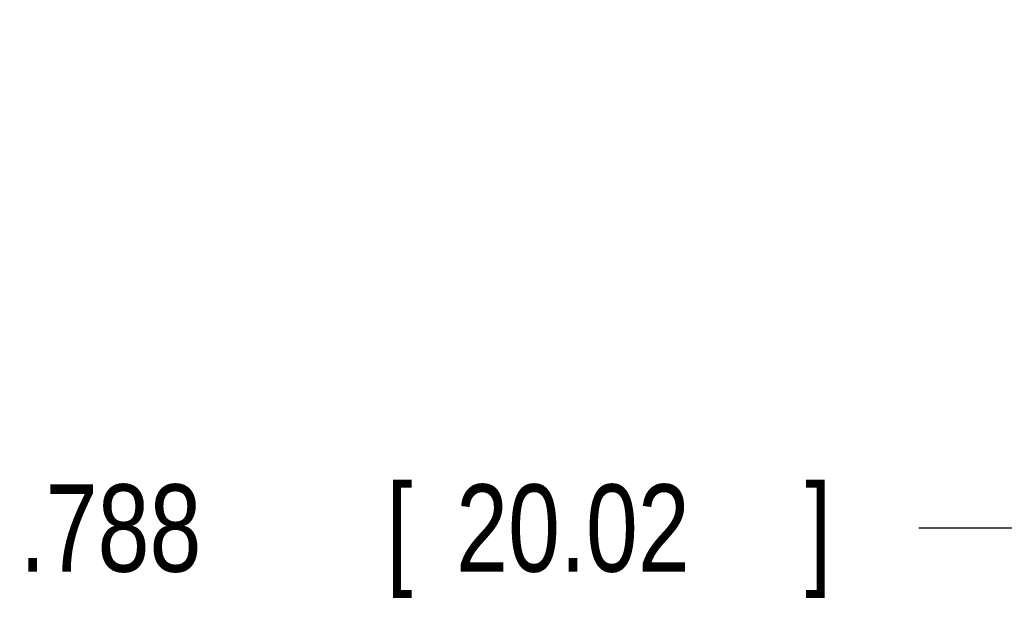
# Model space of a CAD drawing. Header units: inches. Extents: x 0 to 22, y 0 to 17.
# Tile 3 of 53: x 2.4 to 3.8, y 6.5 to 7.4. Entities that reach past the tile are written whole.
import ezdxf

# ---------------------------------------------------------------- set-up
doc = ezdxf.new("R2010")
doc.units = ezdxf.units.IN
doc.header["$LTSCALE"] = 1.21
doc.header["$MEASUREMENT"] = 0
doc.layers.get('0').update_dxf_attribs({"linetype": 'CONTINUOUS'})
doc.layers.add('DIMENSIONS', color=7, linetype='CONTINUOUS')
doc.styles.get("Standard").update_dxf_attribs({"font": 'txt', "width": 0.8})
doc.dimstyles.new('DIMSTYLE_1', dxfattribs={"dimtxt": 0.125, "dimasz": 0.18, "dimexe": 0.18, "dimexo": 0.0625, "dimgap": 0.09, "dimtad": 0, "dimtih": 1, "dimtoh": 1, "dimdec": 3, "dimzin": 4, "dimdsep": 46, "dimtxsty": 'STANDARD', "dimblk": '_FILLED', "dimblk1": '_FILLED', "dimblk2": '_FILLED', "dimcen": 0.09, "dimadec": 0, "dimazin": 0, "dimtp": 0.01, "dimtm": 0.01, "dimtfac": 1, "dimtdec": 3, "dimtofl": 0, "dimtmove": 0, "dimatfit": 3, "dimldrblk": '_FILLED', "dimfxl": 1, "dimtolj": 1, "dimtzin": 4, "dimarcsym": 0})

# ---------------------------------------------------------------- blocks, each defined once
blk = doc.blocks.new('_FILLED')
at = {"color": 0, "linetype": 'BYBLOCK'}
blk.add_solid([(0, 0), (-1, 0.1736), (-1, -0.1736)], dxfattribs=at)
blk = doc.blocks.new('*D0')
at = {"layer": 'DIMENSIONS', "color": 2, "linetype": 'CONTINUOUS'}
for p, q in [((4.0329, 7.3774), (4.0329, 6.5242)), ((4.8209, 7.3755), (4.8209, 6.5242)), ((4.0329, 6.6492), (3.6484, 6.6492)), ((4.8209, 6.6492), (5.1809, 6.6492))]:
    blk.add_line(p, q, dxfattribs=at)
at = {"layer": 'DIMENSIONS', "color": 2, "linetype": 'CONTINUOUS', "xscale": 0.18, "yscale": 0.18, "zscale": 0.18}
blk.add_blockref('_FILLED', (4.0329, 6.6492), dxfattribs=at)
at = {"layer": 'DIMENSIONS', "color": 2, "linetype": 'CONTINUOUS', "xscale": 0.18, "yscale": 0.18, "zscale": 0.18, "rotation": 180}
blk.add_blockref('_FILLED', (4.8209, 6.6492), dxfattribs=at)
at = {"layer": 'DIMENSIONS', "color": 2, "linetype": 'CONTINUOUS', "width": 0.8}
for s, p in [('.788', (2.3609, 6.5867)), ('[', (2.8859, 6.5867)), ('20.02', (2.9859, 6.5867)), (']', (3.4859, 6.5867))]:
    blk.add_text(s, height=0.125, dxfattribs=at).set_placement(p)

msp = doc.modelspace()

# ---------------------------------------------------------------- dimensions: what is measured, and where the dimension line sits
at = {"layer": 'DIMENSIONS', "color": 2, "linetype": 'CONTINUOUS'}
dim = msp.add_linear_dim(base=(4.8209, 6.6492), p1=(4.0329, 7.3774), p2=(4.8209, 7.3755), dimstyle='DIMSTYLE_1', dxfattribs=at)
dim.commit()
dim.dimension.update_dxf_attribs({"geometry": '*D0', "text_midpoint": (2.9734, 6.6492), "dimtype": 160})

doc.saveas('drawing.dxf')
